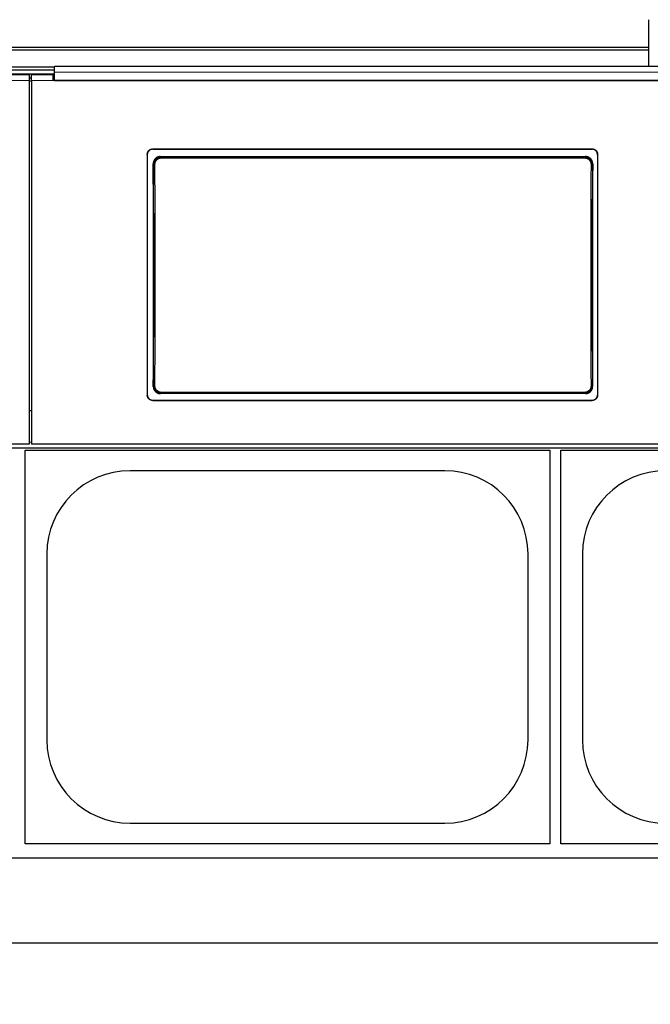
# Model space of a CAD drawing. Header units: inches. Extents: x 0 to 17820, y -10 to 12600.
# Tile 37 of 116: x 2105 to 2682, y 9100 to 10000. Entities that reach past the tile are written whole.
import ezdxf

# ---------------------------------------------------------------- set-up
doc = ezdxf.new("R2010")
doc.units = ezdxf.units.IN
doc.layers.add('1', color=7, linetype='Continuous', true_color=0xffffff)
doc.layers.add('254', color=7, linetype='Continuous', true_color=0xffffff)
doc.styles.add('latin_extended', font='simplex.shx')
doc.dimstyles.get("Standard").update_dxf_attribs({"dimtxt": 0.18, "dimasz": 0.18, "dimexe": 0.18, "dimexo": 0.0625, "dimgap": 0.09, "dimtad": 0, "dimtih": 1, "dimtoh": 1, "dimdec": 4, "dimzin": 0, "dimdsep": 46, "dimtxsty": 'Standard', "dimcen": 0.09, "dimadec": 0, "dimazin": 0, "dimtfac": 1, "dimtdec": 4, "dimtofl": 0, "dimtmove": 0, "dimatfit": 3, "dimfxl": 1, "dimtolj": 1, "dimtzin": 0, "dimarcsym": 0})

# ---------------------------------------------------------------- blocks, each defined once
blk = doc.blocks.new('_U9')
at = {"layer": '254', "color": 3, "linetype": 'Continuous', "lineweight": 13, "transparency": 16777216}
for p, q in [((6468.59, 10266.59), (6468.59, 6950.65)), ((761.09, 8418.65), (761.09, 6950.65)), ((6363.59, 6980.65), (866.09, 6980.65))]:
    blk.add_line(p, q, dxfattribs=at)
at = {"layer": '254', "color": 3, "transparency": 16777216}
for points in [[(866.09, 6998.15), (866.09, 6963.15), (761.09, 6980.65)], [(6363.59, 6963.15), (6363.59, 6998.15), (6468.59, 6980.65)]]:
    blk.add_solid(points, dxfattribs=at)
at = {"layer": 'Defpoints', "color": 0, "transparency": 16777216}
for p in [(6468.59, 10296.59), (761.09, 8448.65), (761.09, 6980.65)]:
    blk.add_point(p, dxfattribs=at)
at = {"layer": '254', "color": 2, "lineweight": 13, "transparency": 16777216, "insert": (3429.84, 7138.15), "char_height": 105, "attachment_point": 1, "style": 'latin_extended'}
blk.add_mtext('\\A1;5707', dxfattribs=at)
blk = doc.blocks.new('_U10')
at = {"layer": '254', "color": 3, "linetype": 'Continuous', "lineweight": 13, "transparency": 16777216}
for p, q in [((3516.09, 9250.7), (3516.09, 7168.55)), ((1464.89, 8643.65), (1464.89, 7168.55)), ((3411.09, 7198.55), (1569.89, 7198.55))]:
    blk.add_line(p, q, dxfattribs=at)
at = {"layer": '254', "color": 3, "transparency": 16777216}
for points in [[(1569.89, 7216.05), (1569.89, 7181.05), (1464.89, 7198.55)], [(3411.09, 7181.05), (3411.09, 7216.05), (3516.09, 7198.55)]]:
    blk.add_solid(points, dxfattribs=at)
at = {"layer": 'Defpoints', "color": 0, "transparency": 16777216}
for p in [(3516.09, 9280.7), (1464.89, 8673.65), (1464.89, 7198.55)]:
    blk.add_point(p, dxfattribs=at)
at = {"layer": '254', "color": 2, "lineweight": 13, "transparency": 16777216, "insert": (2327.99, 7356.05), "char_height": 105, "attachment_point": 1, "style": 'latin_extended'}
blk.add_mtext('\\A1;2051', dxfattribs=at)

msp = doc.modelspace()

# ---------------------------------------------------------------- linework, layer by layer
at = {"layer": '1', "color": 2, "linetype": 'Continuous', "lineweight": 25}
for p, q in [((2680.59, 9974.621), (2680.59, 10000.163)), ((2680.59, 9974.621), (1464.59, 9974.621)), ((2680.59, 9972.357), (1464.59, 9972.357)), ((2680.59, 9972.357), (2680.59, 9974.621)), ((2680.59, 9957.416), (2680.59, 9972.357)), ((2719.84, 9957.415), (2136.84, 9957.415)), ((2136.84, 9952.043), (2136.84, 9957.415)), ((2136.84, 9956.612), (2092.84, 9956.612)), ((2136.84, 9954.013), (2092.84, 9954.013)), ((2136.833, 9950.309), (2092.85, 9950.309)), ((2113.84, 9949.604), (2093.84, 9949.604)), ((2113.84, 9949.604), (2113.84, 9944.524)), ((2135.84, 9949.604), (2115.84, 9949.604)), ((2115.84, 9944.524), (2115.84, 9949.604)), ((2135.84, 9944.524), (2135.84, 9949.604)), ((2136.84, 9944.529), (2136.84, 9952.043)), ((2115.84, 9946.604), (2113.84, 9946.604)), ((2113.84, 9944.524), (2113.84, 9612.154)), ((2115.84, 9944.524), (2115.84, 9612.154)), ((2136.84, 9946.604), (2135.84, 9946.604)), ((2720.84, 9944.524), (2135.84, 9944.524)), ((2136.84, 9944.529), (2719.84, 9944.529)), ((2221.84, 9877.046), (2221.84, 9656.973)), ((2226.84, 9882.021), (2628.84, 9882.021)), ((2226.84, 9881.717), (2628.84, 9881.717)), ((2633.84, 9877.046), (2633.84, 9656.973)), ((2233.754, 9874.959), (2622.926, 9874.959)), ((2226.84, 9652.262), (2628.84, 9652.262)), ((2226.84, 9651.992), (2628.84, 9651.992)), ((2622.863, 9658.304), (2233.817, 9658.304)), ((2115.84, 9642.552), (2113.84, 9642.552)), ((2113.84, 9612.154), (1488.84, 9612.154)), ((1488.84, 9608.568), (2738.84, 9608.568)), ((2110.09, 9606.649), (2590.09, 9606.649)), ((2110.09, 9246.649), (2110.09, 9606.649)), ((2740.84, 9612.154), (2115.84, 9612.154)), ((2590.09, 9606.649), (2590.09, 9246.649)), ((2600.09, 9246.649), (2600.09, 9606.649)), ((2600.09, 9606.649), (3080.09, 9606.649)), ((2494.09, 9587.749), (2206.09, 9587.749)), ((2129.99, 9511.649), (2129.99, 9341.649)), ((2570.19, 9341.649), (2570.19, 9511.649)), ((2619.99, 9511.649), (2619.99, 9341.649)), ((2206.09, 9265.549), (2494.09, 9265.549)), ((2590.09, 9246.649), (2110.09, 9246.649)), ((3080.09, 9246.649), (2600.09, 9246.649)), ((4645.09, 9233.649), (1592.638, 9233.649)), ((4645.09, 9155.707), (1704.633, 9155.707))]:
    msp.add_line(p, q, dxfattribs=at)
at = {"layer": '1', "color": 110, "linetype": 'Continuous', "lineweight": 13}
for p, q in [((2113.84, 9944.524), (2093.84, 9944.524)), ((2135.84, 9944.524), (2115.84, 9944.524)), ((2226.84, 9882.021), (2226.84, 9881.717)), ((2628.84, 9881.717), (2628.84, 9882.021)), ((2227.846, 9867.884), (2227.294, 9868.435)), ((2233.754, 9874.959), (2234.311, 9874.401)), ((2234.311, 9874.401), (2622.368, 9874.401)), ((2234.311, 9874.401), (2234.311, 9873.491)), ((2622.368, 9873.491), (2234.311, 9873.491)), ((2622.368, 9874.401), (2622.926, 9874.959)), ((2622.368, 9874.401), (2622.368, 9873.491)), ((2629.385, 9868.435), (2628.834, 9867.884)), ((2227.354, 9664.823), (2227.846, 9665.315)), ((2628.834, 9665.315), (2629.326, 9664.823)), ((2226.84, 9652.262), (2226.84, 9651.992)), ((2234.311, 9658.799), (2233.817, 9658.304)), ((2234.311, 9658.799), (2234.311, 9659.709)), ((2234.311, 9659.709), (2622.368, 9659.709)), ((2622.368, 9658.799), (2234.311, 9658.799)), ((2622.368, 9659.709), (2622.368, 9658.799)), ((2622.863, 9658.304), (2622.368, 9658.799)), ((2628.84, 9651.992), (2628.84, 9652.262)), ((2115.832, 9613.837), (2113.84, 9613.837))]:
    msp.add_line(p, q, dxfattribs=at)
at = {"layer": '1', "color": 2, "linetype": 'Continuous', "lineweight": 25}
for centre, start, end in [((2206.09, 9511.649), 90, 180), ((2494.09, 9511.649), 0, 90), ((2696.09, 9511.649), 90, 180), ((2206.09, 9341.649), 180, 270), ((2494.09, 9341.649), 270, 0), ((2696.09, 9341.649), 180, 270)]:
    msp.add_arc(centre, 76.1, start, end, dxfattribs=at)
for centre, start_param, end_param in [((2164.662, 9759.989), 4.6330009, 4.8028843), ((2692.017, 9759.989), 1.480301, 1.6501845)]:
    msp.add_ellipse(centre, major_axis=(0, 1200), ratio=0.0524078, start_param=start_param, end_param=end_param, dxfattribs=at)
at = {"layer": '1', "color": 110, "linetype": 'Continuous', "lineweight": 13}
for centre, major_axis, ratio, start_param, end_param in [((2228.844, 9867.884), (1, 0.004), 0.0844733, 1.570421, 3.0890448), ((2165.233, 9766.6), (0, 1199), 0.0524078, 4.6278141, 4.7969639), ((2166.232, 9766.6), (0, 1200), 0.0523641, 4.6278141, 4.7969639), ((2690.448, 9766.6), (0, 1200), 0.0523641, 1.4862214, 1.6553712), ((2627.835, 9867.884), (-1, 0.004), 0.0844733, 3.1941405, 4.7127643), ((2691.446, 9766.6), (0, 1199), 0.0524078, 1.4862214, 1.6553712), ((2228.844, 9665.315), (1, -0.004), 0.0844733, 3.1941405, 4.7127643), ((2627.835, 9665.315), (1, 0.004), 0.0844733, 4.7120137, 6.2306374)]:
    msp.add_ellipse(centre, major_axis=major_axis, ratio=ratio, start_param=start_param, end_param=end_param, dxfattribs=at)
for points, degree in [([(2719.84, 9952.043), (2136.84, 9952.043)], 1), ([(2115.84, 9944.06), (2115.173, 9944.06), (2114.506, 9944.06), (2113.84, 9944.06)], 3)]:
    msp.add_open_spline(points, degree=degree, dxfattribs=at)
at = {"layer": '1', "color": 2, "linetype": 'Continuous', "lineweight": 25}
for points, knots in [([(2221.84, 9877.046), (2221.84, 9877.21), (2221.848, 9877.373), (2221.88, 9877.696), (2221.928, 9878.017), (2222.007, 9878.332), (2222.066, 9878.527), (2222.079, 9878.566), (2222.104, 9878.644), (2222.118, 9878.683), (2222.159, 9878.799), (2222.189, 9878.875), (2222.283, 9879.101), (2222.422, 9879.394), (2222.59, 9879.672), (2222.726, 9879.875), (2222.773, 9879.942), (2222.846, 9880.04), (2222.871, 9880.073), (2222.921, 9880.137), (2222.947, 9880.169), (2223.078, 9880.328), (2223.188, 9880.448), (2223.418, 9880.678), (2223.659, 9880.895), (2223.921, 9881.089), (2224.092, 9881.203), (2224.126, 9881.225), (2224.196, 9881.269), (2224.231, 9881.291), (2224.337, 9881.354), (2224.408, 9881.394), (2224.625, 9881.51), (2224.919, 9881.648), (2225.226, 9881.758), (2225.46, 9881.829), (2225.539, 9881.851), (2225.699, 9881.891), (2225.779, 9881.909), (2226.022, 9881.957), (2226.346, 9882.005), (2226.675, 9882.021), (2226.84, 9882.021)], [0, 0, 0, 0, 0.0625, 0.0625, 0.125, 0.1875, 0.1875, 0.203125, 0.203125, 0.21875, 0.21875, 0.25, 0.25, 0.3125, 0.375, 0.375, 0.40625, 0.40625, 0.421875, 0.421875, 0.4375, 0.4375, 0.5, 0.5, 0.5625, 0.625, 0.625, 0.640625, 0.640625, 0.65625, 0.65625, 0.6875, 0.6875, 0.75, 0.8125, 0.8125, 0.84375, 0.84375, 0.875, 0.875, 0.9375, 1, 1, 1, 1]), ([(2226.84, 9881.717), (2226.675, 9881.717), (2226.511, 9881.709), (2226.186, 9881.677), (2225.864, 9881.63), (2225.548, 9881.551), (2225.351, 9881.492), (2225.312, 9881.479), (2225.234, 9881.454), (2225.195, 9881.44), (2225.079, 9881.399), (2225.002, 9881.37), (2224.775, 9881.276), (2224.48, 9881.137), (2224.201, 9880.971), (2223.997, 9880.836), (2223.897, 9880.765), (2223.798, 9880.691), (2223.733, 9880.641), (2223.701, 9880.615), (2223.542, 9880.485), (2223.421, 9880.376), (2223.19, 9880.147), (2222.971, 9879.907), (2222.776, 9879.646), (2222.662, 9879.476), (2222.64, 9879.442), (2222.596, 9879.373), (2222.574, 9879.338), (2222.51, 9879.232), (2222.47, 9879.161), (2222.354, 9878.946), (2222.215, 9878.653), (2222.105, 9878.348), (2222.033, 9878.115), (2222.011, 9878.036), (2221.971, 9877.877), (2221.953, 9877.797), (2221.904, 9877.556), (2221.856, 9877.233), (2221.84, 9876.906), (2221.84, 9876.742)], [0, 0, 0, 0, 0.0625, 0.0625, 0.125, 0.1875, 0.1875, 0.203125, 0.203125, 0.21875, 0.21875, 0.25, 0.25, 0.3125, 0.375, 0.375, 0.40625, 0.421875, 0.421875, 0.4375, 0.4375, 0.5, 0.5, 0.5625, 0.625, 0.625, 0.640625, 0.640625, 0.65625, 0.65625, 0.6875, 0.6875, 0.75, 0.8125, 0.8125, 0.84375, 0.84375, 0.875, 0.875, 0.9375, 1, 1, 1, 1]), ([(2628.84, 9882.021), (2629.005, 9882.021), (2629.168, 9882.013), (2629.493, 9881.981), (2629.815, 9881.934), (2630.132, 9881.855), (2630.328, 9881.796), (2630.367, 9881.784), (2630.445, 9881.758), (2630.484, 9881.745), (2630.601, 9881.703), (2630.677, 9881.674), (2630.904, 9881.58), (2631.199, 9881.442), (2631.479, 9881.275), (2631.682, 9881.14), (2631.783, 9881.07), (2631.881, 9880.996), (2631.946, 9880.945), (2631.978, 9880.92), (2632.137, 9880.79), (2632.259, 9880.68), (2632.489, 9880.451), (2632.708, 9880.211), (2632.903, 9879.95), (2633.017, 9879.781), (2633.04, 9879.746), (2633.084, 9879.677), (2633.106, 9879.642), (2633.169, 9879.537), (2633.209, 9879.466), (2633.325, 9879.25), (2633.465, 9878.957), (2633.575, 9878.652), (2633.646, 9878.419), (2633.668, 9878.34), (2633.708, 9878.182), (2633.727, 9878.101), (2633.775, 9877.86), (2633.823, 9877.537), (2633.84, 9877.21), (2633.84, 9877.046)], [0, 0, 0, 0, 0.0625, 0.0625, 0.125, 0.1875, 0.1875, 0.203125, 0.203125, 0.21875, 0.21875, 0.25, 0.25, 0.3125, 0.375, 0.375, 0.40625, 0.421875, 0.421875, 0.4375, 0.4375, 0.5, 0.5, 0.5625, 0.625, 0.625, 0.640625, 0.640625, 0.65625, 0.65625, 0.6875, 0.6875, 0.75, 0.8125, 0.8125, 0.84375, 0.84375, 0.875, 0.875, 0.9375, 1, 1, 1, 1]), ([(2633.84, 9876.742), (2633.84, 9876.906), (2633.832, 9877.069), (2633.799, 9877.392), (2633.752, 9877.713), (2633.673, 9878.028), (2633.613, 9878.223), (2633.601, 9878.262), (2633.575, 9878.34), (2633.562, 9878.379), (2633.52, 9878.494), (2633.49, 9878.571), (2633.396, 9878.797), (2633.257, 9879.09), (2633.09, 9879.368), (2632.954, 9879.571), (2632.907, 9879.637), (2632.834, 9879.736), (2632.809, 9879.768), (2632.758, 9879.833), (2632.732, 9879.865), (2632.602, 9880.023), (2632.492, 9880.144), (2632.261, 9880.374), (2632.02, 9880.591), (2631.758, 9880.785), (2631.587, 9880.899), (2631.553, 9880.921), (2631.483, 9880.965), (2631.448, 9880.987), (2631.342, 9881.05), (2631.271, 9881.09), (2631.055, 9881.205), (2630.76, 9881.344), (2630.454, 9881.454), (2630.219, 9881.525), (2630.14, 9881.547), (2629.981, 9881.586), (2629.9, 9881.605), (2629.658, 9881.653), (2629.333, 9881.701), (2629.005, 9881.717), (2628.84, 9881.717)], [0, 0, 0, 0, 0.0625, 0.0625, 0.125, 0.1875, 0.1875, 0.203125, 0.203125, 0.21875, 0.21875, 0.25, 0.25, 0.3125, 0.375, 0.375, 0.40625, 0.40625, 0.421875, 0.421875, 0.4375, 0.4375, 0.5, 0.5, 0.5625, 0.625, 0.625, 0.640625, 0.640625, 0.65625, 0.65625, 0.6875, 0.6875, 0.75, 0.8125, 0.8125, 0.84375, 0.84375, 0.875, 0.875, 0.9375, 1, 1, 1, 1]), ([(2233.754, 9874.959), (2233.539, 9874.959), (2233.325, 9874.948), (2232.903, 9874.906), (2232.693, 9874.875), (2232.277, 9874.791), (2232.071, 9874.739), (2231.816, 9874.661), (2231.765, 9874.645), (2231.663, 9874.611), (2231.612, 9874.594), (2231.461, 9874.539), (2231.361, 9874.5), (2231.067, 9874.377), (2230.684, 9874.194), (2230.321, 9873.975), (2230.057, 9873.796), (2229.971, 9873.734), (2229.842, 9873.638), (2229.8, 9873.606), (2229.716, 9873.539), (2229.674, 9873.505), (2229.469, 9873.335), (2229.312, 9873.191), (2229.015, 9872.889), (2228.874, 9872.732), (2228.608, 9872.403), (2228.482, 9872.231), (2228.335, 9872.008), (2228.307, 9871.963), (2228.25, 9871.872), (2228.167, 9871.735), (2228.09, 9871.596), (2227.942, 9871.314), (2227.764, 9870.93), (2227.624, 9870.531), (2227.534, 9870.226), (2227.506, 9870.123), (2227.468, 9869.967), (2227.456, 9869.915), (2227.433, 9869.81), (2227.422, 9869.758), (2227.372, 9869.496), (2227.312, 9869.075), (2227.293, 9868.65), (2227.294, 9868.435)], [0, 0, 0, 0, 0.0625, 0.0625, 0.125, 0.125, 0.1875, 0.1875, 0.203125, 0.203125, 0.21875, 0.21875, 0.25, 0.25, 0.3125, 0.375, 0.375, 0.40625, 0.40625, 0.421875, 0.421875, 0.4375, 0.4375, 0.5, 0.5, 0.5625, 0.5625, 0.625, 0.625, 0.640625, 0.640625, 0.65625, 0.6875, 0.6875, 0.75, 0.8125, 0.8125, 0.84375, 0.84375, 0.859375, 0.859375, 0.875, 0.875, 0.9375, 1, 1, 1, 1]), ([(2628.834, 9867.884), (2628.835, 9868.099), (2628.815, 9868.525), (2628.754, 9868.947), (2628.703, 9869.21), (2628.692, 9869.263), (2628.669, 9869.367), (2628.633, 9869.523), (2628.591, 9869.677), (2628.5, 9869.981), (2628.359, 9870.38), (2628.18, 9870.764), (2628.031, 9871.046), (2627.979, 9871.139), (2627.897, 9871.278), (2627.869, 9871.323), (2627.813, 9871.414), (2627.784, 9871.459), (2627.637, 9871.681), (2627.386, 9872.022), (2627.103, 9872.337), (2626.88, 9872.563), (2626.803, 9872.637), (2626.685, 9872.745), (2626.645, 9872.78), (2626.565, 9872.85), (2626.524, 9872.885), (2626.317, 9873.056), (2626.147, 9873.183), (2625.795, 9873.42), (2625.614, 9873.529), (2625.241, 9873.73), (2625.049, 9873.821), (2624.803, 9873.924), (2624.753, 9873.944), (2624.653, 9873.983), (2624.603, 9874.001), (2624.452, 9874.056), (2624.351, 9874.089), (2624.046, 9874.182), (2623.635, 9874.285), (2623.217, 9874.348), (2622.795, 9874.39), (2622.583, 9874.4), (2622.368, 9874.401)], [0, 0, 0, 0, 0.0625, 0.125, 0.125, 0.140625, 0.140625, 0.15625, 0.1875, 0.1875, 0.25, 0.3125, 0.3125, 0.34375, 0.34375, 0.359375, 0.359375, 0.375, 0.375, 0.4375, 0.5, 0.5, 0.53125, 0.53125, 0.546875, 0.546875, 0.5625, 0.5625, 0.625, 0.625, 0.6875, 0.6875, 0.75, 0.75, 0.765625, 0.765625, 0.78125, 0.78125, 0.8125, 0.8125, 0.875, 0.9375, 0.9375, 1, 1, 1, 1]), ([(2629.385, 9868.435), (2629.386, 9868.65), (2629.377, 9868.862), (2629.338, 9869.283), (2629.308, 9869.492), (2629.229, 9869.907), (2629.179, 9870.113), (2629.104, 9870.368), (2629.088, 9870.419), (2629.055, 9870.52), (2629.038, 9870.571), (2628.986, 9870.723), (2628.948, 9870.822), (2628.828, 9871.118), (2628.65, 9871.502), (2628.437, 9871.866), (2628.262, 9872.132), (2628.202, 9872.22), (2628.108, 9872.349), (2628.076, 9872.391), (2628.011, 9872.476), (2627.978, 9872.518), (2627.81, 9872.727), (2627.668, 9872.886), (2627.371, 9873.188), (2627.215, 9873.331), (2626.89, 9873.602), (2626.72, 9873.729), (2626.5, 9873.879), (2626.455, 9873.908), (2626.365, 9873.966), (2626.319, 9873.995), (2626.182, 9874.078), (2626.089, 9874.131), (2625.808, 9874.283), (2625.426, 9874.467), (2625.027, 9874.611), (2624.722, 9874.705), (2624.619, 9874.734), (2624.464, 9874.773), (2624.412, 9874.786), (2624.307, 9874.81), (2624.255, 9874.821), (2623.992, 9874.874), (2623.569, 9874.937), (2623.141, 9874.959), (2622.926, 9874.959)], [0, 0, 0, 0, 0.0625, 0.0625, 0.125, 0.125, 0.1875, 0.1875, 0.203125, 0.203125, 0.21875, 0.21875, 0.25, 0.25, 0.3125, 0.375, 0.375, 0.40625, 0.40625, 0.421875, 0.421875, 0.4375, 0.4375, 0.5, 0.5, 0.5625, 0.5625, 0.625, 0.625, 0.640625, 0.640625, 0.65625, 0.65625, 0.6875, 0.6875, 0.75, 0.8125, 0.8125, 0.84375, 0.84375, 0.859375, 0.859375, 0.875, 0.875, 0.9375, 1, 1, 1, 1]), ([(2227.354, 9664.823), (2227.353, 9664.609), (2227.362, 9664.397), (2227.402, 9663.975), (2227.432, 9663.766), (2227.511, 9663.352), (2227.561, 9663.146), (2227.637, 9662.891), (2227.652, 9662.84), (2227.685, 9662.738), (2227.702, 9662.688), (2227.755, 9662.536), (2227.793, 9662.436), (2227.913, 9662.141), (2228.091, 9661.757), (2228.305, 9661.392), (2228.48, 9661.127), (2228.54, 9661.039), (2228.635, 9660.91), (2228.666, 9660.868), (2228.732, 9660.783), (2228.765, 9660.741), (2228.933, 9660.533), (2229.075, 9660.374), (2229.373, 9660.073), (2229.528, 9659.929), (2229.854, 9659.659), (2230.023, 9659.531), (2230.244, 9659.382), (2230.289, 9659.353), (2230.379, 9659.295), (2230.425, 9659.266), (2230.562, 9659.183), (2230.655, 9659.13), (2230.936, 9658.978), (2231.318, 9658.795), (2231.717, 9658.651), (2232.021, 9658.557), (2232.124, 9658.529), (2232.28, 9658.489), (2232.332, 9658.477), (2232.436, 9658.453), (2232.489, 9658.442), (2232.752, 9658.389), (2233.174, 9658.326), (2233.602, 9658.304), (2233.817, 9658.304)], [0, 0, 0, 0, 0.0625, 0.0625, 0.125, 0.125, 0.1875, 0.1875, 0.203125, 0.203125, 0.21875, 0.21875, 0.25, 0.25, 0.3125, 0.375, 0.375, 0.40625, 0.40625, 0.421875, 0.421875, 0.4375, 0.4375, 0.5, 0.5, 0.5625, 0.5625, 0.625, 0.625, 0.640625, 0.640625, 0.65625, 0.65625, 0.6875, 0.6875, 0.75, 0.8125, 0.8125, 0.84375, 0.84375, 0.859375, 0.859375, 0.875, 0.875, 0.9375, 1, 1, 1, 1]), ([(2227.846, 9665.315), (2227.845, 9665.101), (2227.864, 9664.675), (2227.925, 9664.252), (2227.976, 9663.99), (2227.987, 9663.937), (2228.01, 9663.833), (2228.047, 9663.677), (2228.089, 9663.523), (2228.18, 9663.218), (2228.32, 9662.82), (2228.499, 9662.436), (2228.648, 9662.154), (2228.7, 9662.06), (2228.782, 9661.922), (2228.81, 9661.876), (2228.867, 9661.786), (2228.896, 9661.741), (2229.042, 9661.519), (2229.293, 9661.177), (2229.576, 9660.863), (2229.8, 9660.637), (2229.876, 9660.563), (2229.994, 9660.455), (2230.034, 9660.42), (2230.115, 9660.349), (2230.156, 9660.315), (2230.362, 9660.144), (2230.533, 9660.017), (2230.884, 9659.78), (2231.066, 9659.671), (2231.438, 9659.47), (2231.63, 9659.379), (2231.876, 9659.276), (2231.926, 9659.256), (2232.026, 9659.217), (2232.076, 9659.198), (2232.227, 9659.144), (2232.329, 9659.11), (2232.634, 9659.018), (2233.044, 9658.914), (2233.462, 9658.852), (2233.884, 9658.81), (2234.097, 9658.799), (2234.311, 9658.799)], [0, 0, 0, 0, 0.0625, 0.125, 0.125, 0.140625, 0.140625, 0.15625, 0.1875, 0.1875, 0.25, 0.3125, 0.3125, 0.34375, 0.34375, 0.359375, 0.359375, 0.375, 0.375, 0.4375, 0.5, 0.5, 0.53125, 0.53125, 0.546875, 0.546875, 0.5625, 0.5625, 0.625, 0.625, 0.6875, 0.6875, 0.75, 0.75, 0.765625, 0.765625, 0.78125, 0.78125, 0.8125, 0.8125, 0.875, 0.9375, 0.9375, 1, 1, 1, 1]), ([(2622.863, 9658.304), (2623.078, 9658.304), (2623.291, 9658.315), (2623.713, 9658.357), (2623.923, 9658.388), (2624.338, 9658.471), (2624.544, 9658.523), (2624.799, 9658.601), (2624.85, 9658.617), (2624.952, 9658.651), (2625.003, 9658.668), (2625.154, 9658.723), (2625.254, 9658.762), (2625.548, 9658.885), (2625.931, 9659.067), (2626.294, 9659.287), (2626.558, 9659.465), (2626.645, 9659.526), (2626.773, 9659.622), (2626.815, 9659.655), (2626.899, 9659.721), (2626.941, 9659.755), (2627.147, 9659.926), (2627.303, 9660.069), (2627.601, 9660.37), (2627.742, 9660.528), (2628.009, 9660.857), (2628.134, 9661.028), (2628.281, 9661.251), (2628.31, 9661.296), (2628.367, 9661.387), (2628.45, 9661.524), (2628.528, 9661.663), (2628.676, 9661.945), (2628.854, 9662.328), (2628.994, 9662.727), (2629.085, 9663.033), (2629.113, 9663.136), (2629.151, 9663.291), (2629.163, 9663.344), (2629.186, 9663.448), (2629.197, 9663.5), (2629.247, 9663.762), (2629.307, 9664.183), (2629.327, 9664.609), (2629.326, 9664.823)], [0, 0, 0, 0, 0.0625, 0.0625, 0.125, 0.125, 0.1875, 0.1875, 0.203125, 0.203125, 0.21875, 0.21875, 0.25, 0.25, 0.3125, 0.375, 0.375, 0.40625, 0.40625, 0.421875, 0.421875, 0.4375, 0.4375, 0.5, 0.5, 0.5625, 0.5625, 0.625, 0.625, 0.640625, 0.640625, 0.65625, 0.6875, 0.6875, 0.75, 0.8125, 0.8125, 0.84375, 0.84375, 0.859375, 0.859375, 0.875, 0.875, 0.9375, 1, 1, 1, 1]), ([(2221.84, 9657.242), (2221.84, 9657.078), (2221.848, 9656.915), (2221.88, 9656.591), (2221.928, 9656.271), (2222.007, 9655.955), (2222.066, 9655.76), (2222.079, 9655.721), (2222.104, 9655.643), (2222.118, 9655.604), (2222.159, 9655.488), (2222.189, 9655.411), (2222.283, 9655.185), (2222.422, 9654.892), (2222.59, 9654.613), (2222.726, 9654.41), (2222.773, 9654.344), (2222.846, 9654.245), (2222.871, 9654.213), (2222.921, 9654.148), (2222.947, 9654.116), (2223.078, 9653.957), (2223.188, 9653.836), (2223.418, 9653.607), (2223.659, 9653.389), (2223.921, 9653.195), (2224.092, 9653.081), (2224.126, 9653.058), (2224.196, 9653.014), (2224.231, 9652.993), (2224.337, 9652.93), (2224.408, 9652.889), (2224.625, 9652.774), (2224.919, 9652.635), (2225.226, 9652.525), (2225.46, 9652.454), (2225.539, 9652.432), (2225.699, 9652.392), (2225.779, 9652.374), (2226.022, 9652.326), (2226.346, 9652.278), (2226.675, 9652.262), (2226.84, 9652.262)], [0, 0, 0, 0, 0.0625, 0.0625, 0.125, 0.1875, 0.1875, 0.203125, 0.203125, 0.21875, 0.21875, 0.25, 0.25, 0.3125, 0.375, 0.375, 0.40625, 0.40625, 0.421875, 0.421875, 0.4375, 0.4375, 0.5, 0.5, 0.5625, 0.625, 0.625, 0.640625, 0.640625, 0.65625, 0.65625, 0.6875, 0.6875, 0.75, 0.8125, 0.8125, 0.84375, 0.84375, 0.875, 0.875, 0.9375, 1, 1, 1, 1]), ([(2226.84, 9651.992), (2226.675, 9651.992), (2226.511, 9652), (2226.186, 9652.032), (2225.864, 9652.08), (2225.548, 9652.159), (2225.351, 9652.218), (2225.312, 9652.23), (2225.234, 9652.256), (2225.195, 9652.269), (2225.079, 9652.311), (2225.002, 9652.34), (2224.775, 9652.434), (2224.48, 9652.573), (2224.201, 9652.739), (2223.997, 9652.875), (2223.897, 9652.945), (2223.798, 9653.019), (2223.733, 9653.07), (2223.701, 9653.095), (2223.542, 9653.225), (2223.421, 9653.335), (2223.19, 9653.564), (2222.971, 9653.805), (2222.776, 9654.066), (2222.662, 9654.236), (2222.64, 9654.27), (2222.596, 9654.339), (2222.574, 9654.374), (2222.51, 9654.48), (2222.47, 9654.551), (2222.354, 9654.766), (2222.215, 9655.06), (2222.105, 9655.365), (2222.033, 9655.599), (2222.011, 9655.677), (2221.971, 9655.836), (2221.953, 9655.917), (2221.904, 9656.158), (2221.856, 9656.481), (2221.84, 9656.809), (2221.84, 9656.973)], [0, 0, 0, 0, 0.0625, 0.0625, 0.125, 0.1875, 0.1875, 0.203125, 0.203125, 0.21875, 0.21875, 0.25, 0.25, 0.3125, 0.375, 0.375, 0.40625, 0.421875, 0.421875, 0.4375, 0.4375, 0.5, 0.5, 0.5625, 0.625, 0.625, 0.640625, 0.640625, 0.65625, 0.65625, 0.6875, 0.6875, 0.75, 0.8125, 0.8125, 0.84375, 0.84375, 0.875, 0.875, 0.9375, 1, 1, 1, 1]), ([(2628.84, 9652.262), (2629.005, 9652.262), (2629.168, 9652.27), (2629.493, 9652.302), (2629.815, 9652.349), (2630.132, 9652.428), (2630.328, 9652.487), (2630.367, 9652.5), (2630.445, 9652.525), (2630.484, 9652.539), (2630.601, 9652.58), (2630.677, 9652.609), (2630.904, 9652.703), (2631.199, 9652.842), (2631.479, 9653.009), (2631.682, 9653.144), (2631.783, 9653.214), (2631.881, 9653.289), (2631.946, 9653.339), (2631.978, 9653.365), (2632.137, 9653.495), (2632.259, 9653.604), (2632.489, 9653.834), (2632.708, 9654.074), (2632.903, 9654.335), (2633.017, 9654.505), (2633.04, 9654.539), (2633.084, 9654.609), (2633.106, 9654.644), (2633.169, 9654.749), (2633.209, 9654.82), (2633.325, 9655.036), (2633.465, 9655.329), (2633.575, 9655.634), (2633.646, 9655.868), (2633.668, 9655.947), (2633.708, 9656.106), (2633.727, 9656.186), (2633.775, 9656.427), (2633.823, 9656.751), (2633.84, 9657.078), (2633.84, 9657.242)], [0, 0, 0, 0, 0.0625, 0.0625, 0.125, 0.1875, 0.1875, 0.203125, 0.203125, 0.21875, 0.21875, 0.25, 0.25, 0.3125, 0.375, 0.375, 0.40625, 0.421875, 0.421875, 0.4375, 0.4375, 0.5, 0.5, 0.5625, 0.625, 0.625, 0.640625, 0.640625, 0.65625, 0.65625, 0.6875, 0.6875, 0.75, 0.8125, 0.8125, 0.84375, 0.84375, 0.875, 0.875, 0.9375, 1, 1, 1, 1]), ([(2633.84, 9656.973), (2633.84, 9656.809), (2633.832, 9656.646), (2633.799, 9656.322), (2633.752, 9656.001), (2633.673, 9655.686), (2633.613, 9655.49), (2633.601, 9655.451), (2633.575, 9655.373), (2633.562, 9655.335), (2633.52, 9655.219), (2633.49, 9655.142), (2633.396, 9654.916), (2633.257, 9654.622), (2633.09, 9654.344), (2632.954, 9654.141), (2632.907, 9654.074), (2632.834, 9653.976), (2632.809, 9653.943), (2632.758, 9653.879), (2632.732, 9653.846), (2632.602, 9653.688), (2632.492, 9653.567), (2632.261, 9653.337), (2632.02, 9653.12), (2631.758, 9652.925), (2631.587, 9652.812), (2631.553, 9652.789), (2631.483, 9652.745), (2631.448, 9652.724), (2631.342, 9652.66), (2631.271, 9652.62), (2631.055, 9652.505), (2630.76, 9652.366), (2630.454, 9652.256), (2630.219, 9652.185), (2630.14, 9652.163), (2629.981, 9652.123), (2629.9, 9652.105), (2629.658, 9652.057), (2629.333, 9652.009), (2629.005, 9651.992), (2628.84, 9651.992)], [0, 0, 0, 0, 0.0625, 0.0625, 0.125, 0.1875, 0.1875, 0.203125, 0.203125, 0.21875, 0.21875, 0.25, 0.25, 0.3125, 0.375, 0.375, 0.40625, 0.40625, 0.421875, 0.421875, 0.4375, 0.4375, 0.5, 0.5, 0.5625, 0.625, 0.625, 0.640625, 0.640625, 0.65625, 0.65625, 0.6875, 0.6875, 0.75, 0.8125, 0.8125, 0.84375, 0.84375, 0.875, 0.875, 0.9375, 1, 1, 1, 1])]:
    msp.add_open_spline(points, degree=3, knots=knots, dxfattribs=at)
at = {"layer": '1', "color": 110, "linetype": 'Continuous', "lineweight": 13}
for points, knots in [([(2234.311, 9874.401), (2234.097, 9874.4), (2233.669, 9874.379), (2233.246, 9874.316), (2232.984, 9874.263), (2232.931, 9874.251), (2232.827, 9874.228), (2232.671, 9874.19), (2232.517, 9874.147), (2232.213, 9874.054), (2231.815, 9873.909), (2231.432, 9873.727), (2231.198, 9873.6), (2231.151, 9873.574), (2231.058, 9873.521), (2231.012, 9873.494), (2230.874, 9873.41), (2230.784, 9873.353), (2230.52, 9873.174), (2230.181, 9872.919), (2229.869, 9872.633), (2229.646, 9872.407), (2229.573, 9872.33), (2229.466, 9872.211), (2229.431, 9872.171), (2229.362, 9872.089), (2229.327, 9872.048), (2229.159, 9871.84), (2229.034, 9871.668), (2228.801, 9871.315), (2228.586, 9870.951), (2228.407, 9870.566), (2228.307, 9870.32), (2228.287, 9870.27), (2228.249, 9870.17), (2228.231, 9870.12), (2228.178, 9869.968), (2228.145, 9869.867), (2228.055, 9869.561), (2227.954, 9869.15), (2227.894, 9868.732), (2227.855, 9868.311), (2227.845, 9868.099), (2227.846, 9867.884)], [0, 0, 0, 0, 0.0625, 0.125, 0.125, 0.140625, 0.140625, 0.15625, 0.1875, 0.1875, 0.25, 0.3125, 0.3125, 0.328125, 0.328125, 0.34375, 0.34375, 0.375, 0.375, 0.4375, 0.5, 0.5, 0.53125, 0.53125, 0.546875, 0.546875, 0.5625, 0.5625, 0.625, 0.625, 0.6875, 0.75, 0.75, 0.765625, 0.765625, 0.78125, 0.78125, 0.8125, 0.8125, 0.875, 0.9375, 0.9375, 1, 1, 1, 1]), ([(2234.311, 9873.491), (2234.13, 9873.491), (2233.768, 9873.473), (2233.409, 9873.419), (2233.186, 9873.374), (2233.142, 9873.365), (2233.054, 9873.345), (2233.01, 9873.334), (2232.878, 9873.301), (2232.791, 9873.276), (2232.534, 9873.197), (2232.197, 9873.075), (2231.872, 9872.92), (2231.674, 9872.812), (2231.634, 9872.79), (2231.556, 9872.745), (2231.517, 9872.722), (2231.4, 9872.651), (2231.324, 9872.602), (2231.1, 9872.45), (2230.814, 9872.234), (2230.55, 9871.992), (2230.361, 9871.8), (2230.269, 9871.702), (2230.18, 9871.599), (2230.121, 9871.53), (2230.092, 9871.495), (2229.95, 9871.319), (2229.844, 9871.174), (2229.648, 9870.874), (2229.467, 9870.565), (2229.316, 9870.24), (2229.232, 9870.031), (2229.215, 9869.989), (2229.183, 9869.904), (2229.168, 9869.862), (2229.123, 9869.734), (2229.095, 9869.648), (2229.019, 9869.389), (2228.935, 9869.041), (2228.885, 9868.687), (2228.86, 9868.419), (2228.851, 9868.285), (2228.846, 9868.15), (2228.844, 9868.059), (2228.844, 9868.014), (2228.844, 9867.969)], [0, 0, 0, 0, 0.0625, 0.125, 0.125, 0.140625, 0.140625, 0.15625, 0.15625, 0.1875, 0.1875, 0.25, 0.3125, 0.3125, 0.328125, 0.328125, 0.34375, 0.34375, 0.375, 0.375, 0.4375, 0.5, 0.5, 0.53125, 0.546875, 0.546875, 0.5625, 0.5625, 0.625, 0.625, 0.6875, 0.75, 0.75, 0.765625, 0.765625, 0.78125, 0.78125, 0.8125, 0.8125, 0.875, 0.9375, 0.9375, 0.96875, 0.984375, 0.984375, 1, 1, 1, 1]), ([(2622.368, 9873.491), (2622.459, 9873.491), (2622.55, 9873.489), (2622.731, 9873.48), (2622.821, 9873.473), (2623.09, 9873.446), (2623.444, 9873.393), (2623.793, 9873.305), (2624.051, 9873.226), (2624.137, 9873.198), (2624.265, 9873.152), (2624.307, 9873.136), (2624.392, 9873.103), (2624.434, 9873.086), (2624.642, 9872.998), (2624.805, 9872.921), (2625.12, 9872.75), (2625.273, 9872.657), (2625.571, 9872.457), (2625.715, 9872.348), (2625.889, 9872.204), (2625.924, 9872.174), (2625.992, 9872.115), (2626.093, 9872.024), (2626.19, 9871.93), (2626.379, 9871.739), (2626.617, 9871.472), (2626.829, 9871.182), (2626.953, 9870.994), (2626.977, 9870.956), (2627.025, 9870.879), (2627.048, 9870.84), (2627.117, 9870.723), (2627.161, 9870.644), (2627.287, 9870.405), (2627.437, 9870.08), (2627.556, 9869.743), (2627.632, 9869.485), (2627.656, 9869.398), (2627.688, 9869.267), (2627.698, 9869.223), (2627.717, 9869.134), (2627.726, 9869.09), (2627.769, 9868.868), (2627.82, 9868.511), (2627.836, 9868.15), (2627.835, 9867.969)], [0, 0, 0, 0, 0.03125, 0.03125, 0.0625, 0.0625, 0.125, 0.1875, 0.1875, 0.21875, 0.21875, 0.234375, 0.234375, 0.25, 0.25, 0.3125, 0.3125, 0.375, 0.375, 0.4375, 0.4375, 0.453125, 0.453125, 0.46875, 0.5, 0.5, 0.5625, 0.625, 0.625, 0.640625, 0.640625, 0.65625, 0.65625, 0.6875, 0.6875, 0.75, 0.8125, 0.8125, 0.84375, 0.84375, 0.859375, 0.859375, 0.875, 0.875, 0.9375, 1, 1, 1, 1]), ([(2228.844, 9665.231), (2228.843, 9665.05), (2228.859, 9664.689), (2228.91, 9664.332), (2228.953, 9664.11), (2228.962, 9664.065), (2228.982, 9663.977), (2228.992, 9663.933), (2229.024, 9663.802), (2229.047, 9663.715), (2229.124, 9663.457), (2229.242, 9663.12), (2229.393, 9662.794), (2229.518, 9662.555), (2229.562, 9662.476), (2229.631, 9662.359), (2229.654, 9662.321), (2229.702, 9662.244), (2229.727, 9662.206), (2229.85, 9662.018), (2230.062, 9661.728), (2230.301, 9661.461), (2230.49, 9661.269), (2230.587, 9661.176), (2230.687, 9661.085), (2230.756, 9661.026), (2230.79, 9660.996), (2230.965, 9660.851), (2231.109, 9660.743), (2231.406, 9660.542), (2231.559, 9660.449), (2231.875, 9660.279), (2232.037, 9660.201), (2232.246, 9660.114), (2232.288, 9660.097), (2232.372, 9660.064), (2232.415, 9660.048), (2232.543, 9660.002), (2232.628, 9659.973), (2232.887, 9659.894), (2233.235, 9659.807), (2233.59, 9659.753), (2233.859, 9659.727), (2233.949, 9659.72), (2234.13, 9659.711), (2234.221, 9659.709), (2234.311, 9659.709)], [0, 0, 0, 0, 0.0625, 0.125, 0.125, 0.140625, 0.140625, 0.15625, 0.15625, 0.1875, 0.1875, 0.25, 0.3125, 0.3125, 0.34375, 0.34375, 0.359375, 0.359375, 0.375, 0.375, 0.4375, 0.5, 0.5, 0.53125, 0.546875, 0.546875, 0.5625, 0.5625, 0.625, 0.625, 0.6875, 0.6875, 0.75, 0.75, 0.765625, 0.765625, 0.78125, 0.78125, 0.8125, 0.8125, 0.875, 0.9375, 0.9375, 0.96875, 0.96875, 1, 1, 1, 1]), ([(2622.368, 9658.799), (2622.583, 9658.799), (2623.01, 9658.821), (2623.433, 9658.884), (2623.696, 9658.937), (2623.748, 9658.948), (2623.853, 9658.972), (2624.009, 9659.01), (2624.162, 9659.053), (2624.466, 9659.146), (2624.865, 9659.29), (2625.247, 9659.473), (2625.482, 9659.6), (2625.528, 9659.626), (2625.621, 9659.679), (2625.667, 9659.706), (2625.805, 9659.789), (2625.895, 9659.847), (2626.16, 9660.026), (2626.498, 9660.28), (2626.81, 9660.566), (2627.034, 9660.792), (2627.107, 9660.87), (2627.213, 9660.989), (2627.248, 9661.029), (2627.318, 9661.11), (2627.352, 9661.152), (2627.52, 9661.36), (2627.646, 9661.532), (2627.879, 9661.885), (2628.093, 9662.249), (2628.272, 9662.633), (2628.373, 9662.88), (2628.392, 9662.93), (2628.43, 9663.03), (2628.448, 9663.08), (2628.501, 9663.231), (2628.534, 9663.333), (2628.625, 9663.638), (2628.725, 9664.049), (2628.785, 9664.467), (2628.825, 9664.889), (2628.835, 9665.101), (2628.834, 9665.315)], [0, 0, 0, 0, 0.0625, 0.125, 0.125, 0.140625, 0.140625, 0.15625, 0.1875, 0.1875, 0.25, 0.3125, 0.3125, 0.328125, 0.328125, 0.34375, 0.34375, 0.375, 0.375, 0.4375, 0.5, 0.5, 0.53125, 0.53125, 0.546875, 0.546875, 0.5625, 0.5625, 0.625, 0.625, 0.6875, 0.75, 0.75, 0.765625, 0.765625, 0.78125, 0.78125, 0.8125, 0.8125, 0.875, 0.9375, 0.9375, 1, 1, 1, 1]), ([(2627.835, 9665.231), (2627.835, 9665.186), (2627.835, 9665.14), (2627.833, 9665.05), (2627.829, 9664.915), (2627.82, 9664.78), (2627.795, 9664.513), (2627.744, 9664.159), (2627.66, 9663.811), (2627.584, 9663.552), (2627.556, 9663.466), (2627.512, 9663.338), (2627.496, 9663.295), (2627.464, 9663.211), (2627.448, 9663.169), (2627.363, 9662.96), (2627.213, 9662.634), (2627.031, 9662.326), (2626.835, 9662.026), (2626.729, 9661.881), (2626.587, 9661.704), (2626.558, 9661.669), (2626.499, 9661.6), (2626.41, 9661.498), (2626.318, 9661.4), (2626.129, 9661.208), (2625.866, 9660.965), (2625.579, 9660.749), (2625.355, 9660.597), (2625.279, 9660.549), (2625.163, 9660.478), (2625.123, 9660.455), (2625.045, 9660.41), (2625.005, 9660.388), (2624.807, 9660.28), (2624.483, 9660.125), (2624.146, 9660.003), (2623.888, 9659.923), (2623.801, 9659.899), (2623.67, 9659.866), (2623.626, 9659.855), (2623.537, 9659.835), (2623.493, 9659.825), (2623.27, 9659.781), (2622.912, 9659.727), (2622.55, 9659.709), (2622.368, 9659.709)], [0, 0, 0, 0, 0.015625, 0.015625, 0.03125, 0.0625, 0.0625, 0.125, 0.1875, 0.1875, 0.21875, 0.21875, 0.234375, 0.234375, 0.25, 0.25, 0.3125, 0.375, 0.375, 0.4375, 0.4375, 0.453125, 0.453125, 0.46875, 0.5, 0.5, 0.5625, 0.625, 0.625, 0.65625, 0.65625, 0.671875, 0.671875, 0.6875, 0.6875, 0.75, 0.8125, 0.8125, 0.84375, 0.84375, 0.859375, 0.859375, 0.875, 0.875, 0.9375, 1, 1, 1, 1])]:
    msp.add_open_spline(points, degree=3, knots=knots, dxfattribs=at)

# ---------------------------------------------------------------- dimensions: what is measured, and where the dimension line sits
at = {"layer": '254', "color": 2, "linetype": 'Continuous', "lineweight": 13}
for base, p1, p2, picture, middle in [((761.0897, 6980.64919), (6468.58969, 10296.58971), (761.0897, 8448.64919), '_U9', (3614.83969, 6980.64919)), ((1464.885, 7198.547), (3516.09, 9280.695), (1464.885, 8673.649), '_U10', (2490.488, 7198.547))]:
    dim = msp.add_linear_dim(base=base, p1=p1, p2=p2, dimstyle='Standard', override={"dimscale": 30, "dimtxt": 3.5, "dimasz": 3.5, "dimexe": 1, "dimexo": 1, "dimgap": 1.75, "dimtad": 1, "dimtih": 1, "dimtoh": 0, "dimdec": 0, "dimlfac": 1, "dimzin": 8, "dimdsep": 46, "dimlunit": 2, "dimtxsty": 'latin_extended', "dimsah": 1, "dimse1": 0, "dimse2": 0, "dimsd1": 0, "dimsd2": 0, "dimclrd": 3, "dimclre": 3, "dimclrt": 2, "dimtol": 0, "dimtm": -0.1, "dimtfac": 0.714286, "dimtdec": 3, "dimtofl": 1, "dimtmove": 0, "dimtzin": 8, "dimlwd": 13, "dimlwe": 13}, dxfattribs=at)
    dim.commit()
    dim.dimension.update_dxf_attribs({"geometry": picture, "text_midpoint": middle, "dimtype": 160})

doc.saveas('drawing.dxf')
